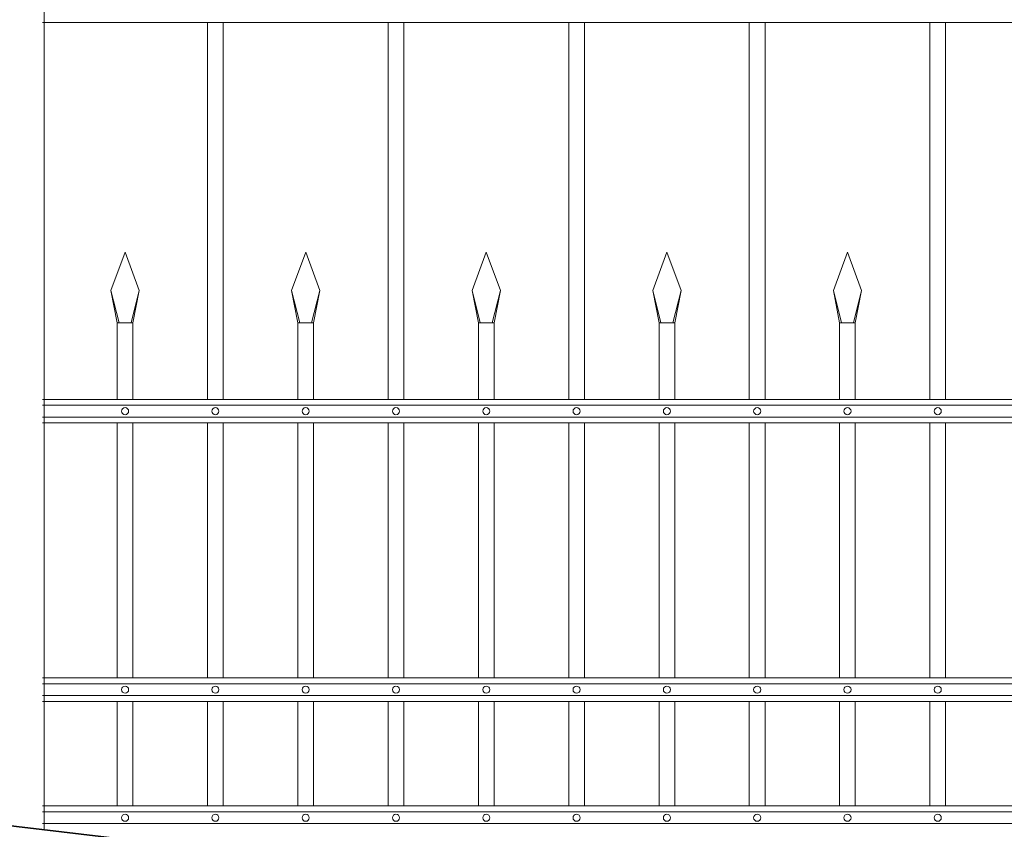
# Model space of a CAD drawing. Header units: millimetres. Extents: x 6567289036 to 6568990308, y 5976640423 to 5977332400.
# Tile 172 of 256: x 6568243715 to 6568244954, y 5976809750 to 5976810769. Entities that reach past the tile are written whole.
import ezdxf

# ---------------------------------------------------------------- set-up
doc = ezdxf.new("R2010")
doc.units = ezdxf.units.MM
doc.layers.add('01_widok', color=7, linetype='Continuous', lineweight=13)

# ---------------------------------------------------------------- blocks, each defined once
blk = doc.blocks.new('A$C6D0402AF')
at = {"layer": '01_widok'}
for p, q in [((2.57, 1.299), (0.06, 1.299)), ((0.27, 1.299), (0.27, 0.819)), ((0.29, 1.299), (0.29, 0.819)), ((0.5, 1.299), (0.5, 0.819)), ((0.52, 1.299), (0.52, 0.819)), ((0.73, 1.299), (0.73, 0.819)), ((0.75, 1.299), (0.75, 0.819)), ((0.96, 1.299), (0.96, 0.819)), ((0.98, 1.299), (0.98, 0.819)), ((1.19, 1.299), (1.19, 0.819)), ((1.21, 1.299), (1.21, 0.819)), ((0.147, 0.9577), (0.165, 1.0067)), ((0.183, 0.9577), (0.165, 1.0067)), ((0.377, 0.9577), (0.395, 1.0067)), ((0.413, 0.9577), (0.395, 1.0067)), ((0.607, 0.9577), (0.625, 1.0067)), ((0.643, 0.9577), (0.625, 1.0067)), ((0.837, 0.9577), (0.855, 1.0067)), ((0.873, 0.9577), (0.855, 1.0067)), ((1.067, 0.9577), (1.085, 1.0067)), ((1.103, 0.9577), (1.085, 1.0067)), ((0.1574, 0.9167), (0.147, 0.9577)), ((0.147, 0.9577), (0.155, 0.9167)), ((0.1726, 0.9167), (0.183, 0.9577)), ((0.183, 0.9577), (0.175, 0.9167)), ((0.3874, 0.9167), (0.377, 0.9577)), ((0.377, 0.9577), (0.385, 0.9167)), ((0.4026, 0.9167), (0.413, 0.9577)), ((0.413, 0.9577), (0.405, 0.9167)), ((0.6174, 0.9167), (0.607, 0.9577)), ((0.607, 0.9577), (0.615, 0.9167)), ((0.6326, 0.9167), (0.643, 0.9577)), ((0.643, 0.9577), (0.635, 0.9167)), ((0.8474, 0.9167), (0.837, 0.9577)), ((0.837, 0.9577), (0.845, 0.9167)), ((0.8626, 0.9167), (0.873, 0.9577)), ((0.873, 0.9577), (0.865, 0.9167)), ((1.0774, 0.9167), (1.067, 0.9577)), ((1.067, 0.9577), (1.075, 0.9167)), ((1.0926, 0.9167), (1.103, 0.9577)), ((1.103, 0.9577), (1.095, 0.9167)), ((0.165, 0.9167), (0.155, 0.9167)), ((0.155, 0.9167), (0.155, 0.819)), ((0.165, 0.9167), (0.175, 0.9167)), ((0.175, 0.9167), (0.175, 0.819)), ((0.395, 0.9167), (0.385, 0.9167)), ((0.385, 0.9167), (0.385, 0.819)), ((0.395, 0.9167), (0.405, 0.9167)), ((0.405, 0.9167), (0.405, 0.819)), ((0.625, 0.9167), (0.615, 0.9167)), ((0.615, 0.9167), (0.615, 0.819)), ((0.625, 0.9167), (0.635, 0.9167)), ((0.635, 0.9167), (0.635, 0.819)), ((0.855, 0.9167), (0.845, 0.9167)), ((0.845, 0.9167), (0.845, 0.819)), ((0.855, 0.9167), (0.865, 0.9167)), ((0.865, 0.9167), (0.865, 0.819)), ((1.085, 0.9167), (1.075, 0.9167)), ((1.075, 0.9167), (1.075, 0.819)), ((1.085, 0.9167), (1.095, 0.9167)), ((1.095, 0.9167), (1.095, 0.819)), ((2.57, 0.819), (0.06, 0.819)), ((2.57, 0.8115), (0.06, 0.8115)), ((2.57, 0.7965), (0.06, 0.7965)), ((2.57, 0.789), (0.06, 0.789)), ((0.155, 0.789), (0.155, 0.4642)), ((0.175, 0.789), (0.175, 0.4642)), ((0.27, 0.789), (0.27, 0.4642)), ((0.29, 0.789), (0.29, 0.4642)), ((0.385, 0.789), (0.385, 0.4642)), ((0.405, 0.789), (0.405, 0.4642)), ((0.5, 0.789), (0.5, 0.4642)), ((0.52, 0.789), (0.52, 0.4642)), ((0.615, 0.789), (0.615, 0.4642)), ((0.635, 0.789), (0.635, 0.4642)), ((0.73, 0.789), (0.73, 0.4642)), ((0.75, 0.789), (0.75, 0.4642)), ((0.845, 0.789), (0.845, 0.4642)), ((0.865, 0.789), (0.865, 0.4642)), ((0.96, 0.789), (0.96, 0.4642)), ((0.98, 0.789), (0.98, 0.4642)), ((1.075, 0.789), (1.075, 0.4642)), ((1.095, 0.789), (1.095, 0.4642)), ((1.19, 0.789), (1.19, 0.4642)), ((1.21, 0.789), (1.21, 0.4642)), ((2.57, 0.4642), (0.06, 0.4642)), ((2.57, 0.4567), (0.06, 0.4567)), ((2.57, 0.4417), (0.06, 0.4417)), ((2.57, 0.4342), (0.06, 0.4342)), ((0.155, 0.4342), (0.155, 0.301)), ((0.175, 0.4342), (0.175, 0.301)), ((0.27, 0.4342), (0.27, 0.301)), ((0.29, 0.4342), (0.29, 0.301)), ((0.385, 0.4342), (0.385, 0.301)), ((0.405, 0.4342), (0.405, 0.301)), ((0.5, 0.4342), (0.5, 0.301)), ((0.52, 0.4342), (0.52, 0.301)), ((0.615, 0.4342), (0.615, 0.301)), ((0.635, 0.4342), (0.635, 0.301)), ((0.73, 0.4342), (0.73, 0.301)), ((0.75, 0.4342), (0.75, 0.301)), ((0.845, 0.4342), (0.845, 0.301)), ((0.865, 0.4342), (0.865, 0.301)), ((0.96, 0.4342), (0.96, 0.301)), ((0.98, 0.4342), (0.98, 0.301)), ((1.075, 0.4342), (1.075, 0.301)), ((1.095, 0.4342), (1.095, 0.301)), ((1.19, 0.4342), (1.19, 0.301)), ((1.21, 0.4342), (1.21, 0.301)), ((0.06, 0.301), (2.57, 0.301)), ((2.57, 0.301), (0.06, 0.301)), ((2.57, 0.2935), (0.06, 0.2935)), ((2.57, 0.2785), (0.06, 0.2785))]:
    blk.add_line(p, q, dxfattribs=at)
for points in [[(0.175, 0.789), (0.175, 0.4642)], [(0.175, 0.789), (0.175, 0.4642)], [(0.175, 0.4342), (0.175, 0.301)], [(0.175, 0.4342), (0.175, 0.301)]]:
    blk.add_lwpolyline(points, dxfattribs=at)
for centre in [(0.165, 0.804), (0.28, 0.804), (0.395, 0.804), (0.51, 0.804), (0.625, 0.804), (0.74, 0.804), (0.855, 0.804), (0.97, 0.804), (1.085, 0.804), (1.2, 0.804), (0.165, 0.4492), (0.28, 0.4492), (0.395, 0.4492), (0.51, 0.4492), (0.625, 0.4492), (0.74, 0.4492), (0.855, 0.4492), (0.97, 0.4492), (1.085, 0.4492), (1.2, 0.4492), (0.165, 0.286), (0.28, 0.286), (0.395, 0.286), (0.51, 0.286), (0.625, 0.286), (0.74, 0.286), (0.855, 0.286), (0.97, 0.286), (1.085, 0.286), (1.2, 0.286)]:
    blk.add_circle(centre, 0.0045, dxfattribs=at)
blk = doc.blocks.new('A$C6613173D')
at = {"layer": '01_widok'}
for p, q in [((0.3506, 0.2704), (0.3386, 0.2704)), ((0.3506, 0.2624), (0.3386, 0.2624)), ((0.3506, 0.2704), (0.3626, 0.2704)), ((0.3506, 0.2624), (0.3626, 0.2624)), ((0.3206, 0.2384), (0.3206, 0.2334)), ((0.3506, 0.2404), (0.3226, 0.2404)), ((0.3506, 0.2444), (0.3243, 0.2444)), ((0.3244, 0.2404), (0.3243, 0.2444)), ((0.3506, 0.2444), (0.3769, 0.2444)), ((0.3506, 0.2404), (0.3786, 0.2404)), ((0.3769, 0.2404), (0.3769, 0.2444)), ((0.3806, 0.2384), (0.3806, 0.2334)), ((0.3506, 0.2314), (0.3226, 0.2314)), ((0.3506, 0.2314), (0.3786, 0.2314)), ((0.3506, 0.2164), (0.3356, 0.2164)), ((0.3356, 0.2164), (0.3386, 0.2134)), ((0.3506, 0.2134), (0.3386, 0.2134)), ((0.3386, 0.1684), (0.3386, 0.2134)), ((0.3506, 0.2164), (0.3656, 0.2164)), ((0.3506, 0.2134), (0.3626, 0.2134)), ((0.3656, 0.2164), (0.3626, 0.2134)), ((0.3626, 0.1684), (0.3626, 0.2134)), ((0.3506, 0.1684), (0.3386, 0.1684)), ((0.3506, 0.1684), (0.3626, 0.1684)), ((0.3506, 0.1434), (0.3386, 0.1434)), ((0.3386, 0.1434), (0.3386, 0.0994)), ((0.3506, 0.1434), (0.3626, 0.1434)), ((0.3626, 0.1434), (0.3626, 0.0994)), ((0.3206, 0.0994), (0.3806, 0.0994)), ((0.3206, 0.0994), (0.3206, -1.2522)), ((0.3806, 0.0994), (0.3806, -1.2522))]:
    blk.add_line(p, q, dxfattribs=at)
blk.add_lwpolyline([(0.3386, 0.0994), (0.3626, 0.0994)], dxfattribs=at)
for centre, radius, start, end in [((0.3511, 0.2938), 0.0266, 90.9691, 242.0394), ((0.3502, 0.2938), 0.0266, 297.9606, 89.0309), ((0.3398, 0.2664), 0.00417, 106.2602, 253.7398), ((0.3614, 0.2664), 0.00417, 286.2602, 73.7398), ((0.3226, 0.2384), 0.002, 90, 180), ((0.3786, 0.2384), 0.002, 0, 90), ((0.3226, 0.2334), 0.002, 180, 270), ((0.3786, 0.2334), 0.002, 270, 0), ((0.3391, 0.1559), 0.0125, 92.3383, 267.6617), ((0.3621, 0.1559), 0.0125, 272.3383, 87.6617)]:
    blk.add_arc(centre, radius, start, end, dxfattribs=at)
for points, knots in [([(0.3243, 0.2444), (0.3243, 0.2446), (0.3248, 0.2461), (0.3275, 0.2488), (0.3321, 0.2502), (0.3367, 0.2555), (0.3386, 0.2596), (0.3386, 0.2624)], [2.774362, 2.774362, 2.774362, 2.774362, 3.490427, 7.508595, 13.38101, 17.769363, 27.74801, 27.74801, 27.74801, 27.74801]), ([(0.3769, 0.2444), (0.3769, 0.2446), (0.3765, 0.2461), (0.3737, 0.2488), (0.3691, 0.2502), (0.3646, 0.2555), (0.3626, 0.2596), (0.3626, 0.2624)], [2.774362, 2.774362, 2.774362, 2.774362, 3.490427, 7.508595, 13.38101, 17.769363, 27.74801, 27.74801, 27.74801, 27.74801]), ([(0.3357, 0.2164), (0.3352, 0.2166), (0.3341, 0.2169), (0.3328, 0.2189), (0.3332, 0.223), (0.3287, 0.227), (0.3257, 0.2299), (0.3242, 0.2314)], [0, 0, 0, 0, 1.627023, 3.22043, 6.907446, 13.144432, 19.532717, 19.532717, 19.532717, 19.532717]), ([(0.3655, 0.2164), (0.366, 0.2166), (0.3671, 0.2169), (0.3684, 0.2189), (0.3681, 0.223), (0.3725, 0.227), (0.3755, 0.2299), (0.377, 0.2314)], [0, 0, 0, 0, 1.627023, 3.22043, 6.907446, 13.144432, 19.532717, 19.532717, 19.532717, 19.532717])]:
    blk.add_open_spline(points, degree=3, knots=knots, dxfattribs=at)

msp = doc.modelspace()

# ---------------------------------------------------------------- linework, layer by layer
at = {"lineweight": 35}
msp.add_line((6568230768.25329, 5976811280.674253), (6568251528.25329, 5976808830.674253), dxfattribs=at)

# ---------------------------------------------------------------- block references
at = {"xscale": 1000, "yscale": 1000, "zscale": 1000}
msp.add_blockref('A$C6613173D', (6568243364.839017, 5976811002.252207), dxfattribs=at)
at = {"xscale": 988.5931585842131, "yscale": 988.5931585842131, "zscale": 988.5931585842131, "rotation": 3.128671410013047e-08}
msp.add_blockref('A$C6D0402AF', (6568243684.227427, 5976809481.522262), dxfattribs=at)

doc.saveas('drawing.dxf')
